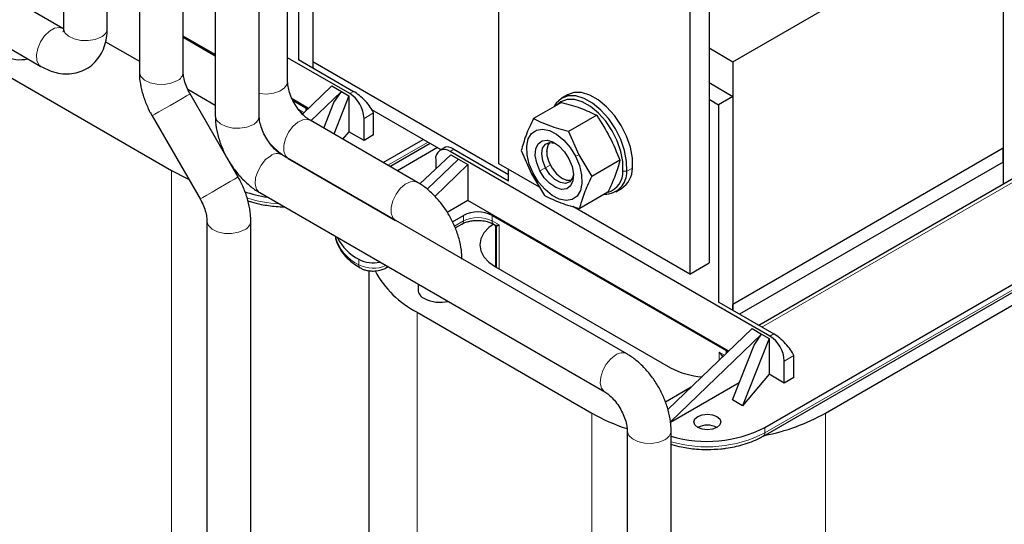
# Model space of a CAD drawing. Header units: millimetres. Extents: x 5 to 418, y 2 to 292.
# Tile 41 of 52: x 346 to 385, y 94 to 114. Entities that reach past the tile are written whole.
import ezdxf

# ---------------------------------------------------------------- set-up
doc = ezdxf.new("R2010")
doc.units = ezdxf.units.MM

msp = doc.modelspace()

# ---------------------------------------------------------------- linework, layer by layer
at = {"color": 7, "linetype": 'Continuous', "lineweight": 25}
for p, q in [((364.7164, 108.4641), (364.7164, 123.7062)), ((373.0131, 119.7875), (373.0131, 104.5454)), ((347.5203, 119.3725), (347.5203, 113.8201)), ((349.2536, 113.8201), (349.2536, 119.3725)), ((372.2589, 119.3521), (372.2589, 104.11)), ((347.5003, 113.8084), (339.213, 118.5926)), ((357.3625, 118.672), (357.3625, 112.2521)), ((373.9559, 112.493), (384.6285, 118.6542)), ((384.6285, 118.6542), (384.6285, 109.0734)), ((356.7968, 117.9568), (356.7968, 112.5677)), ((350.5184, 117.6418), (350.5184, 112.0893)), ((352.2518, 112.0893), (352.2518, 117.6418)), ((338.3464, 117.0914), (346.6337, 112.3073)), ((384.6285, 117.2824), (384.6285, 107.6519)), ((353.5166, 115.911), (353.5166, 110.3585)), ((355.2499, 110.3585), (355.2499, 115.911)), ((356.3718, 111.7136), (356.3718, 115.3262)), ((349.1853, 113.2821), (350.5184, 112.5125)), ((353.5166, 112.7739), (352.2518, 113.5041)), ((352.2518, 113.4605), (353.5166, 112.7304)), ((373.0131, 113.0373), (373.9559, 112.493)), ((358.8239, 111.2343), (356.3718, 112.6498)), ((356.8062, 112.5732), (358.9747, 111.3214)), ((365.0935, 108.0284), (357.3625, 112.4915)), ((373.9559, 112.493), (373.9559, 102.9123)), ((344.8891, 112.1809), (351.7905, 108.1969)), ((373.0131, 111.6655), (373.9559, 111.1212)), ((352.4278, 111.4102), (353.5166, 110.7817)), ((354.4172, 107.9395), (352.5222, 111.2217)), ((358.1167, 111.5336), (356.9621, 110.4226)), ((358.4939, 111.3159), (357.2914, 110.1589)), ((358.1167, 111.5336), (358.4939, 111.3159)), ((358.1972, 110.8826), (358.4939, 111.3159)), ((358.4939, 111.3159), (358.7906, 111.1446)), ((357.1974, 110.649), (356.5545, 111.0201)), ((356.5869, 110.9579), (357.0891, 110.668)), ((357.796, 109.8676), (358.1972, 110.8826)), ((358.7906, 111.1446), (358.1949, 109.6373)), ((358.7906, 111.1446), (358.7906, 109.7293)), ((367.1842, 110.8863), (366.0743, 110.2456)), ((367.4211, 111.183), (367.1948, 111.0524)), ((373.0131, 111.0124), (373.3903, 110.7947)), ((373.9559, 111.1212), (373.3903, 110.7947)), ((373.9559, 111.1212), (373.9559, 102.6729)), ((357.0891, 110.668), (357.1647, 110.6175)), ((362.4361, 109.0182), (359.7023, 110.5964)), ((359.7667, 109.6012), (359.7667, 110.4722)), ((373.3903, 110.7947), (373.3903, 102.9886)), ((351.0211, 110.355), (352.9161, 107.0728)), ((361.501, 107.7287), (357.2584, 110.1779)), ((359.3895, 109.3835), (359.3895, 110.2545)), ((368.5766, 110.375), (367.4668, 109.7343)), ((358.7906, 109.7293), (358.543, 109.4363)), ((359.3895, 109.3835), (358.7906, 109.7293)), ((367.4668, 109.7343), (367.8737, 108.8176)), ((359.7667, 109.6012), (359.3895, 109.3835)), ((360.1434, 108.5125), (361.7278, 109.4271)), ((360.4101, 108.3585), (361.9945, 109.2731)), ((355.7124, 109.2201), (355.7065, 109.2167)), ((356.0232, 108.9386), (356.0028, 108.919)), ((362.2935, 109.1005), (360.7091, 108.1859)), ((362.6008, 109.1133), (362.3837, 108.9879)), ((375.4173, 101.6551), (362.7836, 108.9483)), ((362.9345, 109.0354), (365.0935, 107.789)), ((365.5975, 108.9822), (366.0045, 108.0655)), ((366.5958, 108.9669), (366.5958, 108.9472)), ((384.6285, 109.0734), (373.9559, 102.9123)), ((384.6285, 108.5291), (384.6285, 109.0734)), ((369.76, 100.9581), (356.1365, 108.8229)), ((356.3832, 108.6821), (356.3818, 108.6813)), ((356.3918, 108.6768), (360.6344, 106.2276)), ((361.5935, 107.6721), (362.8169, 108.8202)), ((361.8783, 107.4603), (363.1136, 108.649)), ((362.218, 108.6217), (362.218, 108.2581)), ((362.8169, 108.8202), (363.1136, 108.649)), ((363.1136, 108.649), (363.4908, 108.4313)), ((366.3152, 107.5412), (364.7164, 108.4641)), ((367.8737, 108.8176), (368.3823, 107.9595)), ((369.4922, 108.6002), (368.3823, 107.9595)), ((384.6285, 108.5291), (374.2201, 102.5204)), ((384.6285, 108.5291), (384.6285, 107.6519)), ((354.1972, 108.3454), (354.1864, 108.3392)), ((363.4908, 108.4313), (362.1848, 107.1747)), ((363.4908, 108.4313), (363.4908, 107.0159)), ((365.0935, 107.7781), (365.0935, 108.2464)), ((354.5022, 107.9596), (354.4398, 107.9956)), ((366.0045, 108.0655), (366.513, 107.2074)), ((367.2053, 107.8914), (367.2224, 107.8815)), ((385.1357, 107.9447), (374.9798, 102.0818)), ((355.2699, 107.3217), (368.8934, 99.457)), ((358.6755, 107.3571), (358.6767, 107.3578)), ((369.0153, 107.3368), (367.9055, 106.6961)), ((369.3279, 107.3573), (369.5542, 107.4879)), ((363.4908, 107.0159), (362.6734, 106.5441)), ((373.7908, 101.0698), (363.4908, 107.0159)), ((375.2099, 98.0518), (391.1056, 107.2282)), ((372.2589, 104.11), (367.6396, 106.7766)), ((375.1546, 97.7119), (391.0504, 106.8883)), ((353.1866, 106.2052), (353.1866, 83.2221)), ((354.9199, 83.2221), (354.9199, 106.2052)), ((360.6103, 106.2402), (360.6111, 106.241)), ((362.8803, 106.1736), (363.3116, 106.4227)), ((364.443, 106.4227), (373.6825, 101.0888)), ((362.9901, 105.9291), (363.2564, 106.0828)), ((363.2591, 106.0845), (363.2564, 106.0828)), ((364.4982, 106.0828), (364.5667, 106.0433)), ((364.6019, 105.9834), (364.6019, 104.3823)), ((377.6046, 98.6177), (388.8052, 105.0836)), ((359.5729, 104.2399), (359.5729, 78.4807)), ((360.2583, 104.352), (360.3362, 104.397)), ((364.5844, 104.3924), (371.4858, 100.4083)), ((372.2589, 104.11), (373.0131, 104.5454)), ((361.521, 103.713), (361.521, 103.4944)), ((373.3997, 102.994), (375.5681, 101.7422)), ((373.9559, 102.6729), (373.9559, 102.9123)), ((361.4826, 102.6017), (368.3839, 98.6177)), ((374.7102, 101.9544), (371.3859, 98.7558)), ((374.7102, 101.9544), (375.0873, 101.7367)), ((375.0873, 101.7367), (371.4855, 98.271)), ((375.384, 101.5654), (374.3331, 98.9063)), ((374.7906, 101.3034), (375.0873, 101.7367)), ((375.0873, 101.7367), (375.384, 101.5654)), ((375.384, 101.5654), (375.384, 100.1501)), ((373.6825, 101.0888), (373.7581, 101.0383)), ((373.9342, 99.1365), (374.7906, 101.3034)), ((376.3601, 100.022), (376.3601, 100.893)), ((375.983, 99.8043), (375.983, 100.6753)), ((375.384, 100.1501), (374.3331, 98.9063)), ((375.983, 99.8043), (375.384, 100.1501)), ((376.3601, 100.022), (375.983, 99.8043)), ((372.3058, 99.6409), (371.2932, 99.0563)), ((374.2001, 99.8092), (371.4899, 98.2446)), ((374.3331, 98.9063), (373.9342, 99.1365)), ((369.78, 97.9214), (369.78, 73.6429)), ((371.5133, 73.6429), (371.5133, 97.9214))]:
    msp.add_line(p, q, dxfattribs=at)
at = {"color": 7, "linetype": 'Continuous', "lineweight": 18}
for p, q in [((358.8239, 111.2343), (358.9747, 111.3214)), ((357.0277, 110.4857), (356.813, 110.6096)), ((356.9776, 110.4375), (356.813, 110.6096)), ((357.0891, 110.5448), (357.0891, 110.668)), ((359.7667, 110.4722), (359.3895, 110.2545)), ((361.9164, 109.3182), (360.332, 108.4036)), ((362.9345, 109.0354), (362.7836, 108.9483)), ((367.7377, 108.7567), (367.8737, 108.8176)), ((351.7905, 108.1969), (351.7905, 81.4143)), ((366.0697, 108.0855), (366.0045, 108.0655)), ((366.5534, 108.3025), (366.3286, 108.1897)), ((366.7396, 108.41), (366.5534, 108.3025)), ((369.6119, 108.173), (369.7623, 108.1645)), ((369.9886, 108.2951), (369.7623, 108.1645)), ((385.3356, 107.9249), (375.0969, 102.0142)), ((391.1056, 107.0104), (375.2099, 97.834)), ((363.3116, 106.2049), (362.9579, 106.0007)), ((363.3116, 106.2049), (363.3116, 106.4227)), ((364.443, 106.4227), (364.443, 106.2049)), ((364.7191, 106.0455), (364.443, 106.2049)), ((364.5844, 106.026), (364.5844, 104.3924)), ((364.7191, 104.3147), (364.7191, 106.0455)), ((359.1821, 104.6919), (359.1821, 104.4741)), ((361.4826, 102.6017), (361.4826, 75.8192)), ((375.4173, 101.6551), (375.5681, 101.7422)), ((373.6825, 100.9656), (373.6825, 101.0888)), ((373.6211, 100.9065), (373.4065, 101.0304)), ((373.4065, 101.0304), (373.4065, 100.7)), ((373.5514, 100.8394), (373.4065, 101.0304)), ((373.5711, 100.8583), (373.4065, 101.0304)), ((376.3601, 100.893), (375.983, 100.6753)), ((368.3839, 98.6177), (368.3839, 71.8351)), ((377.6046, 98.6177), (377.6046, 71.8351)), ((375.2099, 97.834), (375.2099, 98.0518))]:
    msp.add_line(p, q, dxfattribs=at)
at = {"color": 7, "linetype": 'Continuous', "lineweight": 18, "flags": 128}
for points in [[(347.5001, 113.8086), (347.3587, 113.8486), (347.1679, 113.8141), (346.9662, 113.6976), (346.7753, 113.5118), (346.6162, 113.2768), (346.5058, 113.0181), (346.4563, 112.7637), (346.4729, 112.5412), (346.554, 112.3746), (346.634, 112.3071)], [(347.5203, 113.8201), (347.521, 113.7994), (347.5796, 113.6382), (347.7256, 113.4967), (347.9433, 113.3903), (348.2091, 113.3304), (348.4942, 113.3236), (348.7676, 113.3706), (348.9998, 113.4663)], [(350.5184, 112.0893), (350.5192, 112.0686), (350.5777, 111.9074), (350.7237, 111.7659), (350.9415, 111.6595), (351.2072, 111.5996), (351.4923, 111.5928), (351.7657, 111.6398), (351.9979, 111.7355)], [(355.2499, 111.2354), (355.2579, 111.234), (355.541, 111.2137), (355.8202, 111.2475), (356.0653, 111.3318), (356.2497, 111.4574), (356.3534, 111.6109), (356.3718, 111.7136)], [(352.205, 111.0386), (352.3805, 111.1399), (352.4901, 111.2031), (352.5222, 111.2217)], [(351.0211, 110.355), (351.0364, 110.3638), (351.1252, 110.4151), (351.284, 110.5068), (351.4957, 110.629), (351.7372, 110.7685), (351.9826, 110.9101), (352.205, 111.0386)], [(353.5166, 110.3585), (353.5173, 110.3378), (353.5758, 110.1766), (353.7219, 110.0351), (353.9396, 109.9287), (354.2054, 109.8688), (354.4904, 109.862), (354.7639, 109.909), (354.996, 110.0047)], [(356.3918, 108.6768), (356.2861, 108.7794), (356.2206, 108.9619), (356.2206, 109.1949), (356.2861, 109.453), (356.41, 109.7084), (356.5789, 109.9333), (356.7745, 110.1034), (356.9755, 110.2002), (357.1603, 110.2133), (357.2584, 110.1779)], [(355.2699, 107.3217), (355.2523, 107.3327), (355.1419, 107.4641), (355.0924, 107.6613), (355.1091, 107.9031), (355.1901, 108.1632), (355.3267, 108.4135), (355.5042, 108.6268), (355.7032, 108.78)], [(352.9161, 107.0728), (352.9314, 107.0817), (353.0201, 107.1329), (353.1789, 107.2246), (353.3906, 107.3469), (353.6322, 107.4863), (353.8775, 107.628), (354.1, 107.7564)], [(354.1, 107.7564), (354.2755, 107.8577), (354.385, 107.9209), (354.4172, 107.9395)], [(360.6342, 106.2277), (360.5288, 106.3302), (360.4633, 106.5127), (360.4633, 106.7457), (360.5288, 107.0038), (360.6527, 107.2592), (360.8216, 107.4841), (361.0171, 107.6542), (361.2182, 107.751), (361.4029, 107.7641), (361.5013, 107.7286)], [(353.1866, 106.2049), (353.1873, 106.1845), (353.2459, 106.0233), (353.3919, 105.8819), (353.6096, 105.7754), (353.8754, 105.7155), (354.1604, 105.7087), (354.4339, 105.7557), (354.6661, 105.8514)], [(368.8932, 99.4571), (368.8759, 99.468), (368.7655, 99.5993), (368.716, 99.7966), (368.7327, 100.0383), (368.8137, 100.2985), (368.9503, 100.5487), (369.1278, 100.762), (369.3267, 100.9152)], [(369.78, 97.9169), (369.7808, 97.9007), (369.8393, 97.7395), (369.9853, 97.598), (370.203, 97.4916), (370.4688, 97.4317), (370.7539, 97.4249), (371.0273, 97.4719), (371.2595, 97.5676)]]:
    msp.add_lwpolyline(points, dxfattribs=at)
at = {"color": 7, "linetype": 'Continuous', "lineweight": 25, "flags": 128}
for points in [[(369.9886, 108.2951), (369.9845, 108.6876), (369.9053, 109.1125), (369.755, 109.5486), (369.5412, 109.974), (369.2745, 110.3674), (368.9684, 110.7091), (368.6382, 110.9818), (368.3004, 111.172), (367.972, 111.2702), (367.6695, 111.2713), (367.4211, 111.183)], [(369.7623, 108.1645), (369.7582, 108.5569), (369.679, 108.9819), (369.5287, 109.418), (369.3149, 109.8434), (369.0483, 110.2368), (368.7421, 110.5784), (368.4119, 110.8512), (368.0741, 111.0414), (367.7458, 111.1395), (367.4432, 111.1407), (367.1817, 111.0447), (366.9744, 110.8565), (366.8859, 110.7141)], [(369.6119, 108.173), (369.6079, 108.5458), (369.5327, 108.9495), (369.3899, 109.3638), (369.1868, 109.7679), (368.9335, 110.1416), (368.6427, 110.4662), (368.329, 110.7253), (368.0081, 110.906), (367.6961, 110.9993), (367.4087, 111.0003), (367.1603, 110.9092), (367.0096, 110.7855)], [(366.0697, 108.0855), (365.915, 108.4519), (365.8277, 108.8162), (365.8137, 109.1536), (365.874, 109.4411), (366.0045, 109.659), (366.1962, 109.7926), (366.4362, 109.8327), (366.708, 109.7766), (366.9932, 109.6282), (367.2722, 109.3974), (367.5262, 109.1002), (367.7377, 108.7567)], [(366.3286, 108.1897), (366.2059, 108.4933), (366.1516, 108.7898), (366.1709, 109.0503), (366.2619, 109.2491), (366.4158, 109.367), (366.6174, 109.3922), (366.847, 109.3223), (367.0822, 109.1643), (367.3, 108.9335), (367.4789, 108.6525)], [(366.5534, 108.3025), (366.4436, 108.5828), (366.4046, 108.8526), (366.4412, 109.0792), (366.549, 109.2353), (366.715, 109.3021), (366.9191, 109.2715), (366.9706, 109.2501)], [(366.7214, 109.3026), (366.6566, 109.2185), (366.6002, 109.0287), (366.6093, 108.792), (366.6831, 108.5339), (366.8134, 108.2824), (366.9863, 108.0649), (367.1829, 107.9048), (367.3819, 107.8196)], [(367.7377, 108.7567), (367.8924, 108.3903), (367.9797, 108.026), (367.9937, 107.6886), (367.9334, 107.4011), (367.803, 107.1832), (367.6112, 107.0496), (367.3713, 107.0095), (367.0995, 107.0656), (366.8143, 107.214), (366.5352, 107.4448), (366.2813, 107.742), (366.0697, 108.0855)], [(367.4789, 108.6525), (367.6015, 108.3489), (367.6558, 108.0524), (367.6365, 107.7919), (367.5455, 107.5931), (367.3917, 107.4752), (367.19, 107.45), (366.9604, 107.5199), (366.7252, 107.6779), (366.5075, 107.9087), (366.3286, 108.1897)], [(351.7905, 108.1969), (352.3798, 107.8955), (352.4623, 107.8588)], [(367.655, 108.0644), (367.6213, 107.9103), (367.5135, 107.7542), (367.3476, 107.6874), (367.1434, 107.718), (366.9258, 107.8423), (366.7209, 108.0453), (366.5534, 108.3025)], [(367.3819, 107.8196), (367.5618, 107.8184), (367.5759, 107.8223)], [(364.4995, 106.0821), (364.3191, 105.9474), (364.122, 105.7345), (364.0006, 105.5035), (363.9596, 105.2632), (364.0006, 105.023), (364.122, 104.7919), (364.3191, 104.579), (364.5844, 104.3924)], [(372.57, 98.0518), (372.4544, 98.1516), (372.4138, 98.2695), (372.4544, 98.3873), (372.57, 98.4872), (372.743, 98.5539), (372.9471, 98.5774), (373.1512, 98.5539), (373.3243, 98.4872), (373.4399, 98.3873), (373.4805, 98.2695), (373.4399, 98.1516), (373.3243, 98.0518), (373.1512, 97.985), (372.9471, 97.9616), (372.743, 97.985), (372.57, 98.0518)]]:
    msp.add_lwpolyline(points, dxfattribs=at)
at = {"color": 7, "linetype": 'Continuous', "lineweight": 18}
for centre, radius, start, end in [((348.8379, 113.8504), 0.4168, 292.84859, 355.83127), ((351.8361, 112.1196), 0.4168, 292.84859, 355.83127), ((354.8342, 110.3888), 0.4168, 292.84859, 355.83127), ((355.9548, 108.4477), 0.4168, 64.16767, 127.14279), ((356.2903, 111.8167), 4.942, 251.74568, 267.00945), ((354.5043, 106.2355), 0.4167, 292.84653, 355.85128), ((363.1768, 106.192), 0.1354, 307.42288, 5.46841), ((363.8773, 105.1131), 1.2296, 62.60967, 117.39033), ((364.5755, 106.1913), 0.1332, 174.12323, 234.33276), ((359.9286, 106.0265), 1.7225, 194.50839, 244.3183), ((359.3087, 104.4579), 0.1276, 172.70607, 236.32432), ((359.7505, 105.5801), 1.2435, 242.79913, 293.95102), ((360.2028, 104.4423), 0.1059, 301.48659, 345.00792), ((369.5784, 100.583), 0.4168, 64.14871, 127.14474), ((371.0977, 97.9516), 0.4167, 292.84653, 355.85128), ((372.9268, 102.3171), 5.0309, 253.68335, 296.98865), ((375.0836, 97.8177), 0.1273, 303.03528, 7.35747)]:
    msp.add_arc(centre, radius, start, end, dxfattribs=at)
at = {"color": 7, "linetype": 'Continuous', "lineweight": 25}
for centre, radius, start, end in [((345.7987, 113.9303), 1.3588, 242.98086, 283.35024), ((358.1614, 110.1986), 1.2294, 2.60548, 57.39452), ((362.5628, 108.6776), 0.3494, 50.79671, 189.21404), ((368.8925, 108.1294), 0.8705, 269.20977, 2.31298), ((368.7491, 108.1519), 0.863, 289.64429, 1.39758), ((369.0358, 108.2874), 0.9528, 302.96203, 0.4676), ((356.245, 111.8537), 4.7557, 250.46771, 261.90539), ((363.8773, 105.3309), 1.2296, 62.60967, 117.39033), ((360.0173, 106.353), 1.8593, 205.62808, 243.30723), ((359.749, 105.7902), 1.236, 242.69859, 282.38211), ((363.3336, 106.1472), 3.9996, 208.60624, 242.43147), ((361.9367, 103.5246), 0.4168, 184.16873, 247.15141), ((362.3921, 104.3511), 1.3588, 242.98086, 283.35024), ((374.7548, 100.6194), 1.2294, 2.60548, 57.39452), ((372.9039, 103.0515), 2.9995, 241.78612, 266.82609), ((372.0951, 105.171), 7.5312, 240.47726, 251.97676), ((373.6137, 105.7927), 8.2103, 281.1221, 299.0836), ((372.9268, 102.5348), 5.0309, 253.68335, 296.98865), ((372.9471, 97.3238), 0.8198, 62.61575, 117.38425)]:
    msp.add_arc(centre, radius, start, end, dxfattribs=at)
for centre, start_param, end_param in [((359.201, 110.7987), 3.8421619, 5.4129583), ((363.1608, 108.5128), 5.4129583, 6.1982752), ((375.7944, 101.2196), 3.8421619, 5.4129583)]:
    msp.add_ellipse(centre, major_axis=(-0.5783, 0.5865), ratio=0.326809, start_param=start_param, end_param=end_param, dxfattribs=at)
for points, knots in [([(346.6337, 112.3073), (346.7082, 112.2671), (346.9005, 112.1635), (347.2197, 112.0544), (347.5834, 112.0005), (347.9342, 112.0221), (348.2722, 112.1193), (348.5802, 112.2936), (348.8393, 112.5373), (349.0362, 112.829), (349.1716, 113.1616), (349.2428, 113.4957), (349.2504, 113.7223), (349.2536, 113.8201)], [0, 0, 0, 0, 0.0649982, 0.1676881, 0.2649147, 0.3577762, 0.4481617, 0.544984, 0.6386692, 0.7312566, 0.8258172, 0.9248723, 1, 1, 1, 1]), ([(347.5203, 113.8201), (347.5196, 113.7935), (347.5175, 113.7173), (347.498, 113.6542), (347.4999, 113.6582), (347.5006, 113.6596)], [0, 0, 0, 0, 0.2544761, 0.7289986, 1, 1, 1, 1]), ([(350.5184, 112.0893), (350.5208, 112.0053), (350.5274, 111.7751), (350.5944, 111.3889), (350.7329, 110.94), (350.8869, 110.5947), (350.9931, 110.405), (351.0211, 110.355)], [0, 0, 0, 0, 0.1462581, 0.4010967, 0.6555741, 0.9092187, 1, 1, 1, 1]), ([(352.5222, 111.2217), (352.4978, 111.2659), (352.425, 111.3979), (352.332, 111.6251), (352.2677, 111.8714), (352.2524, 112.0192), (352.2518, 112.0804), (352.2518, 112.0893)], [0, 0, 0, 0, 0.1435254, 0.4279543, 0.7079647, 0.9578804, 1, 1, 1, 1]), ([(357.2584, 110.1779), (357.2324, 110.1939), (357.1574, 110.24), (357.0088, 110.363), (356.8294, 110.5597), (356.661, 110.8018), (356.5214, 111.0698), (356.4245, 111.3374), (356.3776, 111.5618), (356.3735, 111.6688), (356.3718, 111.7136)], [0, 0, 0, 0, 0.0697704, 0.201002, 0.3368723, 0.4771745, 0.6196955, 0.7616954, 0.9004099, 1, 1, 1, 1]), ([(367.1842, 110.8863), (367.4417, 110.8158), (367.9566, 110.6747), (368.37, 110.4749), (368.5766, 110.375)], [0, 0, 0, 0, 0.4999949, 1, 1, 1, 1]), ([(353.5166, 110.3585), (353.5189, 110.2745), (353.5255, 110.0443), (353.5926, 109.6582), (353.7307, 109.209), (353.9279, 108.771), (354.1764, 108.3566), (354.4706, 107.9765), (354.7983, 107.6494), (355.0715, 107.4405), (355.231, 107.345), (355.2699, 107.3217)], [0, 0, 0, 0, 0.0731367, 0.2005694, 0.3278215, 0.4546571, 0.5813781, 0.7087833, 0.8376384, 0.9604061, 1, 1, 1, 1]), ([(356.1365, 108.8229), (356.1104, 108.8389), (356.0354, 108.8849), (355.8868, 109.0079), (355.7074, 109.2047), (355.539, 109.4467), (355.3995, 109.7148), (355.3026, 109.9823), (355.2557, 110.2067), (355.2516, 110.3138), (355.2499, 110.3585)], [0, 0, 0, 0, 0.0697704, 0.201002, 0.3368723, 0.4771745, 0.6196955, 0.7616954, 0.9004099, 1, 1, 1, 1]), ([(366.0743, 110.2456), (365.9695, 110.0204), (365.7597, 109.5699), (365.6516, 109.1781), (365.5975, 108.9822)], [0, 0, 0, 0, 0.4999949, 1, 1, 1, 1]), ([(367.4668, 109.7343), (367.2093, 109.8048), (366.6943, 109.946), (366.281, 110.1457), (366.0743, 110.2456)], [0, 0, 0, 0, 0.4999949, 1, 1, 1, 1]), ([(368.5766, 110.375), (368.7549, 110.0934), (369.1109, 109.5311), (369.3652, 108.9101), (369.4922, 108.6002)], [0, 0, 0, 0, 0.5008729, 1, 1, 1, 1]), ([(355.671, 109.2678), (355.7559, 109.1787), (355.9446, 108.9807), (356.1936, 108.7958), (356.3529, 108.7001), (356.3918, 108.6768)], [0, 0, 0, 0, 0.3821293, 0.8493247, 1, 1, 1, 1]), ([(369.4922, 108.6002), (369.4381, 108.4043), (369.33, 108.0125), (369.1202, 107.562), (369.0153, 107.3368)], [0, 0, 0, 0, 0.4999949, 1, 1, 1, 1]), ([(354.9199, 106.2052), (354.9175, 106.2892), (354.911, 106.5194), (354.8439, 106.9055), (354.7054, 107.3545), (354.5515, 107.6998), (354.4452, 107.8895), (354.4172, 107.9395)], [0, 0, 0, 0, 0.1462581, 0.4010967, 0.6555741, 0.9092187, 1, 1, 1, 1]), ([(363.2543, 104.6919), (363.252, 104.7759), (363.2454, 105.0062), (363.1783, 105.3922), (363.0402, 105.8415), (362.843, 106.2794), (362.5945, 106.6939), (362.3003, 107.074), (361.9726, 107.401), (361.6994, 107.6099), (361.5399, 107.7054), (361.501, 107.7287)], [0, 0, 0, 0, 0.0731367, 0.2005694, 0.3278215, 0.4546571, 0.5813781, 0.7087833, 0.8376384, 0.9604061, 1, 1, 1, 1]), ([(367.9055, 106.6961), (367.9595, 106.892), (368.0677, 107.2838), (368.2774, 107.7343), (368.3823, 107.9595)], [0, 0, 0, 0, 0.4999949, 1, 1, 1, 1]), ([(352.9161, 107.0728), (352.9405, 107.0286), (353.0134, 106.8965), (353.1064, 106.6694), (353.1706, 106.4231), (353.1859, 106.2753), (353.1865, 106.214), (353.1866, 106.2052)], [0, 0, 0, 0, 0.1435254, 0.4279543, 0.7079647, 0.9578804, 1, 1, 1, 1]), ([(354.8033, 107.0044), (354.8509, 106.9873), (355.0168, 106.9278), (355.2922, 106.8645), (355.6195, 106.8077), (355.9229, 106.7721), (356.1309, 106.7668), (356.2356, 106.7642)], [0, 0, 0, 0, 0.1103954, 0.3850556, 0.5849541, 0.7909379, 1, 1, 1, 1]), ([(366.513, 107.2074), (366.7197, 107.1075), (367.133, 106.9077), (367.648, 106.7666), (367.9055, 106.6961)], [0, 0, 0, 0, 0.4999949, 1, 1, 1, 1]), ([(363.2616, 106.0815), (363.2781, 106.0921), (363.3267, 106.1235), (363.4362, 106.1636), (363.5781, 106.2009), (363.7255, 106.2234), (363.8296, 106.2262), (363.8773, 106.2275)], [0, 0, 0, 0, 0.1212576, 0.3584922, 0.5599719, 0.7986195, 1, 1, 1, 1]), ([(363.8773, 106.2275), (363.9695, 106.223), (364.097, 106.2169), (364.2651, 106.1791), (364.389, 106.1399), (364.4623, 106.1013), (364.4978, 106.0826)], [0, 0, 0, 0, 0.3878448, 0.536093, 0.7748195, 1, 1, 1, 1]), ([(364.5639, 106.0442), (364.569, 106.0407), (364.5799, 106.0334), (364.5921, 106.0177), (364.6005, 105.9991), (364.6015, 105.9861), (364.602, 105.9794)], [0, 0, 0, 0, 0.217778, 0.460748, 0.7245117, 1, 1, 1, 1]), ([(358.2598, 105.5957), (358.2599, 105.5924), (358.2627, 105.4866), (358.3395, 105.2821), (358.4892, 104.9959), (358.7139, 104.7351), (358.9638, 104.5185), (359.1585, 104.4038), (359.2416, 104.3548)], [0, 0, 0, 0, 0.0065362, 0.214264, 0.4242732, 0.6351197, 0.8442383, 1, 1, 1, 1]), ([(359.2403, 104.355), (359.2605, 104.3423), (359.3169, 104.3067), (359.4332, 104.2672), (359.5829, 104.2325), (359.6927, 104.2283), (359.7478, 104.2261)], [0, 0, 0, 0, 0.144289, 0.4028286, 0.7003678, 1, 1, 1, 1]), ([(359.7478, 104.2261), (359.838, 104.2315), (359.9632, 104.2389), (360.129, 104.2901), (360.2138, 104.3204), (360.2564, 104.3514), (360.2579, 104.3525)], [0, 0, 0, 0, 0.4885109, 0.6776878, 0.9887784, 1, 1, 1, 1]), ([(371.5133, 97.9214), (371.511, 98.0053), (371.5044, 98.2356), (371.4373, 98.6216), (371.2992, 99.0709), (371.102, 99.5089), (370.8535, 99.9233), (370.5593, 100.3034), (370.2316, 100.6304), (369.9584, 100.8394), (369.7989, 100.9349), (369.76, 100.9581)], [0, 0, 0, 0, 0.0731367, 0.2005694, 0.3278215, 0.4546571, 0.5813781, 0.7087833, 0.8376384, 0.9604061, 1, 1, 1, 1]), ([(368.8934, 99.457), (368.9195, 99.441), (368.9945, 99.3949), (369.1431, 99.2719), (369.3225, 99.0752), (369.4909, 98.8331), (369.6304, 98.5651), (369.7273, 98.2976), (369.7742, 98.0732), (369.7783, 97.9661), (369.78, 97.9214)], [0, 0, 0, 0, 0.0697704, 0.201002, 0.3368723, 0.4771745, 0.6196955, 0.7616954, 0.9004099, 1, 1, 1, 1]), ([(372.9471, 97.1802), (373.1227, 97.1849), (373.3694, 97.1916), (373.7258, 97.2354), (374.0218, 97.2873), (374.3587, 97.3719), (374.6883, 97.4849), (374.9574, 97.5996), (375.1009, 97.6854), (375.1503, 97.7149)], [0, 0, 0, 0, 0.2162614, 0.3038179, 0.4480807, 0.5960786, 0.7531089, 0.9150989, 1, 1, 1, 1]), ([(371.5133, 97.3849), (371.5225, 97.3817), (371.6507, 97.337), (371.8862, 97.286), (372.2128, 97.2282), (372.5554, 97.1893), (372.8029, 97.1836), (372.9471, 97.1802)], [0, 0, 0, 0, 0.0212489, 0.2988608, 0.5009075, 0.709105, 1, 1, 1, 1])]:
    msp.add_open_spline(points, degree=3, knots=knots, dxfattribs=at)
at = {"color": 7, "linetype": 'Continuous', "lineweight": 18}
for points, knots in [([(364.7191, 106.0455), (364.6732, 106.0386), (364.6063, 106.0284), (364.577, 106.041), (364.5678, 106.045)], [0, 0, 0, 0, 0.6848213, 1, 1, 1, 1]), ([(364.7191, 106.0455), (364.6833, 106.0239), (364.6275, 105.9903), (364.5982, 105.9759), (364.6045, 105.9856), (364.6073, 105.9899)], [0, 0, 0, 0, 0.49825905, 0.77575168, 1, 1, 1, 1])]:
    msp.add_open_spline(points, degree=3, knots=knots, dxfattribs=at)

doc.saveas('drawing.dxf')
